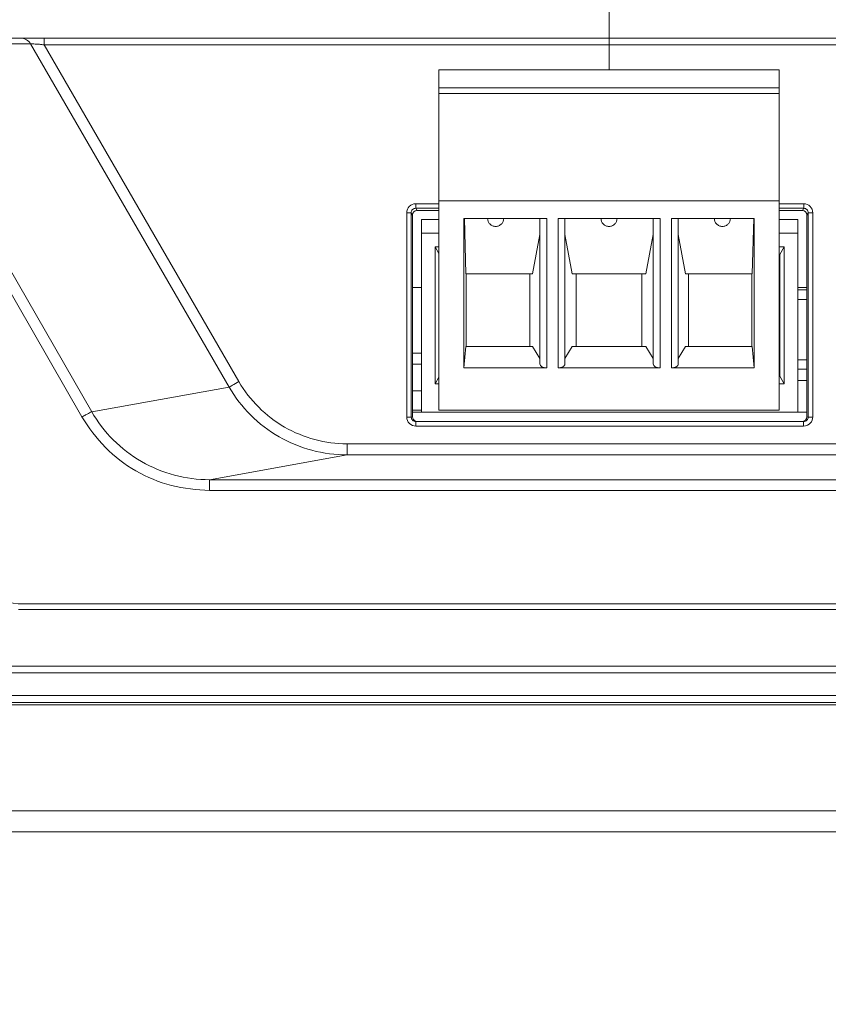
# Model space of a CAD drawing. Header units: centimetres. Extents: x -21 to 21, y -29.7 to 29.7.
# Tile 50 of 75: x -3.9 to -2.1, y 3.7 to 5.9. Entities that reach past the tile are written whole.
import ezdxf

# ---------------------------------------------------------------- set-up
doc = ezdxf.new("R2010")
doc.units = ezdxf.units.CM
doc.header["$MEASUREMENT"] = 0
doc.layers.add('06___PRT_ALL_SURFS', color=7, linetype='Continuous')

msp = doc.modelspace()

# ---------------------------------------------------------------- linework, layer by layer
at = {"layer": '06___PRT_ALL_SURFS', "color": 8, "lineweight": 5}
msp.add_open_spline([(-21.0058, -29.70447), (-21.0058, -29.70447), (20.9942, -29.70447), (20.9942, -29.70447), (20.9942, -29.70447), (20.9942, 29.69554), (20.9942, 29.69554), (20.9942, 29.69554), (-21.0058, 29.69554), (-21.0058, 29.69554), (-21.0058, 29.69554), (-21.0058, -29.70447), (-21.0058, -29.70447)], degree=3, knots=[0, 0, 0, 0, 0.25, 0.25, 0.25, 0.5, 0.5, 0.5, 0.75, 0.75, 0.75, 1, 1, 1, 1], dxfattribs=at)
at = {"layer": '06___PRT_ALL_SURFS', "color": 8, "lineweight": 0}
msp.add_open_spline([(-2.6081, 5.78808), (-2.6081, 5.78808), (-2.6081, 6.45691), (-2.6081, 6.45691)], degree=3, dxfattribs=at)
msp.add_open_spline([(-2.6081, 5.78808), (-2.6081, 5.78808), (-2.6081, 6.45691), (-2.6081, 6.45691)], degree=3, dxfattribs=at)
at = {"layer": '06___PRT_ALL_SURFS', "lineweight": 5}
for points in [[(-4.52294, 5.85808), (-4.52294, 5.85808), (2.52674, 5.85808), (2.52674, 5.85808)], [(-3.88397, 5.84558), (-3.88397, 5.84558), (-4.03123, 5.84557), (-4.03123, 5.84557)], [(-3.88397, 5.84558), (-3.88397, 5.84558), (-3.44594, 5.08874), (-3.44594, 5.08874)], [(-3.42438, 5.10075), (-3.42438, 5.10075), (-3.85417, 5.84334), (-3.85417, 5.84334)], [(2.52265, 5.84334), (2.52265, 5.84334), (-3.85417, 5.84334), (-3.85417, 5.84334)], [(-2.9831, 5.03808), (-2.9831, 5.03808), (-2.9831, 5.78808), (-2.9831, 5.78808)], [(-2.2331, 5.78808), (-2.2331, 5.78808), (-2.9831, 5.78808), (-2.9831, 5.78808)], [(-2.2331, 5.03808), (-2.2331, 5.03808), (-2.2331, 5.78808), (-2.2331, 5.78808)], [(-2.2331, 5.74887), (-2.2331, 5.74887), (-2.9831, 5.74887), (-2.9831, 5.74887)], [(-2.2331, 5.73627), (-2.2331, 5.73627), (-2.9831, 5.73627), (-2.9831, 5.73627)], [(-4.09732, 5.59124), (-4.09732, 5.59124), (-3.77047, 5.02283), (-3.77047, 5.02283)], [(-3.74894, 5.03403), (-3.74894, 5.03403), (-4.07579, 5.60243), (-4.07579, 5.60243)], [(-2.9831, 5.49974), (-2.9831, 5.49974), (-2.2331, 5.49974), (-2.2331, 5.49974)], [(-3.05438, 5.47312), (-3.05438, 5.47312), (-3.05424, 5.02257), (-3.05424, 5.02257)], [(-3.04439, 5.47296), (-3.04439, 5.47296), (-3.04425, 5.02241), (-3.04425, 5.02241)], [(-3.03161, 5.47808), (-3.03713, 5.47808), (-3.0416, 5.47361), (-3.0416, 5.46809)], [(-3.0344, 5.48296), (-3.0344, 5.48296), (-3.0344, 5.49312), (-3.0344, 5.49312)], [(-2.9831, 5.49312), (-2.9831, 5.49312), (-3.0344, 5.49312), (-3.0344, 5.49312)], [(-3.0344, 5.48296), (-3.0344, 5.48296), (-3.03161, 5.47808), (-3.03161, 5.47808)], [(-2.9831, 5.48296), (-2.9831, 5.48296), (-3.0344, 5.48296), (-3.0344, 5.48296)], [(-2.9831, 5.47808), (-2.9831, 5.47808), (-3.03161, 5.47808), (-3.03161, 5.47808)], [(-2.17881, 5.49312), (-2.17881, 5.49312), (-2.2331, 5.49312), (-2.2331, 5.49312)], [(-2.17881, 5.48296), (-2.17881, 5.48296), (-2.2331, 5.48296), (-2.2331, 5.48296)], [(-2.1816, 5.47808), (-2.1816, 5.47808), (-2.2331, 5.47808), (-2.2331, 5.47808)], [(-2.17881, 5.48296), (-2.17881, 5.48296), (-2.1816, 5.47808), (-2.1816, 5.47808)], [(-2.1716, 5.46809), (-2.1716, 5.47361), (-2.17608, 5.47808), (-2.1816, 5.47808)], [(-2.17881, 5.48296), (-2.17881, 5.48296), (-2.17881, 5.49312), (-2.17881, 5.49312)], [(-2.16896, 5.02241), (-2.16896, 5.02241), (-2.16882, 5.47296), (-2.16882, 5.47296)], [(-2.15896, 5.02257), (-2.15896, 5.02257), (-2.15882, 5.47312), (-2.15882, 5.47312)], [(-3.04345, 5.47131), (-3.04345, 5.47131), (-3.0416, 5.46809), (-3.0416, 5.46809)], [(-3.0416, 5.46809), (-3.0416, 5.46809), (-3.0416, 5.02307), (-3.0416, 5.02307)], [(-3.0216, 5.03308), (-3.0216, 5.03308), (-3.0216, 5.45808), (-3.0216, 5.45808)], [(-2.9831, 5.45808), (-2.9831, 5.45808), (-3.0216, 5.45808), (-3.0216, 5.45808)], [(-2.9281, 5.13102), (-2.9281, 5.13102), (-2.9281, 5.46058), (-2.9281, 5.46058)], [(-2.7456, 5.46058), (-2.7456, 5.46058), (-2.9281, 5.46058), (-2.9281, 5.46058)], [(-2.9272, 5.46058), (-2.9272, 5.46058), (-2.92395, 5.33808), (-2.92395, 5.33808)], [(-2.7606, 5.13968), (-2.7606, 5.13968), (-2.7606, 5.46058), (-2.7606, 5.46058)], [(-2.7456, 5.46058), (-2.7456, 5.46058), (-2.7456, 5.13102), (-2.7456, 5.13102)], [(-2.7206, 5.13102), (-2.7206, 5.13102), (-2.7206, 5.46058), (-2.7206, 5.46058)], [(-2.4956, 5.46058), (-2.4956, 5.46058), (-2.7206, 5.46058), (-2.7206, 5.46058)], [(-2.7056, 5.46058), (-2.7056, 5.46058), (-2.7056, 5.13968), (-2.7056, 5.13968)], [(-2.5106, 5.13968), (-2.5106, 5.13968), (-2.5106, 5.46058), (-2.5106, 5.46058)], [(-2.4956, 5.46058), (-2.4956, 5.46058), (-2.4956, 5.13102), (-2.4956, 5.13102)], [(-2.4706, 5.13102), (-2.4706, 5.13102), (-2.4706, 5.46058), (-2.4706, 5.46058)], [(-2.4706, 5.46058), (-2.4706, 5.46058), (-2.2881, 5.46058), (-2.2881, 5.46058)], [(-2.4556, 5.46058), (-2.4556, 5.46058), (-2.4556, 5.13968), (-2.4556, 5.13968)], [(-2.28901, 5.46058), (-2.28901, 5.46058), (-2.29225, 5.33808), (-2.29225, 5.33808)], [(-2.2881, 5.13102), (-2.2881, 5.13102), (-2.2881, 5.46058), (-2.2881, 5.46058)], [(-2.1916, 5.45808), (-2.1916, 5.45808), (-2.2331, 5.45808), (-2.2331, 5.45808)], [(-2.1916, 5.03308), (-2.1916, 5.03308), (-2.1916, 5.45808), (-2.1916, 5.45808)], [(-2.16976, 5.47131), (-2.16976, 5.47131), (-2.1716, 5.46809), (-2.1716, 5.46809)], [(-2.1716, 5.02307), (-2.1716, 5.02307), (-2.1716, 5.46809), (-2.1716, 5.46809)], [(-3.0216, 5.42808), (-3.0216, 5.42808), (-2.9831, 5.42808), (-2.9831, 5.42808)], [(-2.77705, 5.33808), (-2.77705, 5.33808), (-2.7606, 5.42488), (-2.7606, 5.42488)], [(-2.7056, 5.42488), (-2.7056, 5.42488), (-2.68916, 5.33808), (-2.68916, 5.33808)], [(-2.5106, 5.42488), (-2.5106, 5.42488), (-2.52705, 5.33808), (-2.52705, 5.33808)], [(-2.43916, 5.33808), (-2.43916, 5.33808), (-2.4556, 5.42488), (-2.4556, 5.42488)], [(-2.1916, 5.42808), (-2.1916, 5.42808), (-2.2331, 5.42808), (-2.2331, 5.42808)], [(-2.99149, 5.39799), (-2.99149, 5.39799), (-2.99149, 5.09558), (-2.99149, 5.09558)], [(-2.9831, 5.3834), (-2.9831, 5.3834), (-2.99149, 5.39799), (-2.99149, 5.39799)], [(-2.99149, 5.39799), (-2.99149, 5.39799), (-2.9831, 5.39799), (-2.9831, 5.39799)], [(-2.22172, 5.39799), (-2.22172, 5.39799), (-2.2331, 5.39799), (-2.2331, 5.39799)], [(-2.2316, 5.38078), (-2.2316, 5.38078), (-2.22172, 5.39799), (-2.22172, 5.39799)], [(-2.22172, 5.39799), (-2.22172, 5.39799), (-2.22172, 5.09558), (-2.22172, 5.09558)], [(-2.2316, 5.38058), (-2.2316, 5.38058), (-2.2331, 5.38058), (-2.2331, 5.38058)], [(-2.2316, 5.37739), (-2.2316, 5.37739), (-2.2331, 5.37739), (-2.2331, 5.37739)], [(-2.2316, 5.11287), (-2.2316, 5.11287), (-2.2316, 5.38078), (-2.2316, 5.38078)], [(-2.92395, 5.33808), (-2.92395, 5.33808), (-2.77705, 5.33808), (-2.77705, 5.33808)], [(-2.9231, 5.33808), (-2.9231, 5.33808), (-2.9231, 5.17808), (-2.9231, 5.17808)], [(-2.7831, 5.17808), (-2.7831, 5.17808), (-2.7831, 5.33808), (-2.7831, 5.33808)], [(-2.68916, 5.33808), (-2.68916, 5.33808), (-2.52705, 5.33808), (-2.52705, 5.33808)], [(-2.6806, 5.33808), (-2.6806, 5.33808), (-2.6806, 5.17808), (-2.6806, 5.17808)], [(-2.5356, 5.33808), (-2.5356, 5.33808), (-2.5356, 5.17808), (-2.5356, 5.17808)], [(-2.29225, 5.33808), (-2.29225, 5.33808), (-2.43916, 5.33808), (-2.43916, 5.33808)], [(-2.4331, 5.17808), (-2.4331, 5.17808), (-2.4331, 5.33808), (-2.4331, 5.33808)], [(-2.2931, 5.33808), (-2.2931, 5.33808), (-2.2931, 5.17808), (-2.2931, 5.17808)], [(-3.0216, 5.30808), (-3.0216, 5.30808), (-3.0416, 5.30808), (-3.0416, 5.30808)], [(-2.1916, 5.30808), (-2.1916, 5.30808), (-2.1716, 5.30808), (-2.1716, 5.30808)], [(-2.1716, 5.30308), (-2.1716, 5.30308), (-2.1916, 5.30308), (-2.1916, 5.30308)], [(-2.1716, 5.28208), (-2.1716, 5.28208), (-2.1916, 5.28208), (-2.1916, 5.28208)], [(-2.92395, 5.17808), (-2.92395, 5.17808), (-2.9281, 5.13102), (-2.9281, 5.13102)], [(-2.92395, 5.17808), (-2.92395, 5.17808), (-2.77705, 5.17808), (-2.77705, 5.17808)], [(-2.7606, 5.15199), (-2.7606, 5.15199), (-2.77705, 5.17808), (-2.77705, 5.17808)], [(-2.68916, 5.17808), (-2.68916, 5.17808), (-2.7056, 5.15199), (-2.7056, 5.15199)], [(-2.52705, 5.17808), (-2.52705, 5.17808), (-2.68916, 5.17808), (-2.68916, 5.17808)], [(-2.52705, 5.17808), (-2.52705, 5.17808), (-2.5106, 5.15199), (-2.5106, 5.15199)], [(-2.4556, 5.15199), (-2.4556, 5.15199), (-2.43916, 5.17808), (-2.43916, 5.17808)], [(-2.29225, 5.17808), (-2.29225, 5.17808), (-2.43916, 5.17808), (-2.43916, 5.17808)], [(-2.29225, 5.17808), (-2.29225, 5.17808), (-2.2881, 5.13102), (-2.2881, 5.13102)], [(-3.0416, 5.16308), (-3.0416, 5.16308), (-3.0216, 5.16308), (-3.0216, 5.16308)], [(-2.1916, 5.14908), (-2.1916, 5.14908), (-2.1716, 5.14908), (-2.1716, 5.14908)], [(-3.0216, 5.13895), (-3.0216, 5.13895), (-3.0416, 5.13895), (-3.0416, 5.13895)], [(-2.7456, 5.13102), (-2.7456, 5.13102), (-2.9281, 5.13102), (-2.9281, 5.13102)], [(-2.7206, 5.13102), (-2.7206, 5.13102), (-2.4956, 5.13102), (-2.4956, 5.13102)], [(-2.4706, 5.13102), (-2.4706, 5.13102), (-2.2881, 5.13102), (-2.2881, 5.13102)], [(-2.1916, 5.12808), (-2.1916, 5.12808), (-2.1716, 5.12808), (-2.1716, 5.12808)], [(-2.99149, 5.09558), (-2.99149, 5.09558), (-2.9831, 5.11025), (-2.9831, 5.11025)], [(-2.2331, 5.11308), (-2.2331, 5.11308), (-2.2316, 5.11308), (-2.2316, 5.11308)], [(-2.22172, 5.09558), (-2.22172, 5.09558), (-2.2316, 5.11287), (-2.2316, 5.11287)], [(-3.44594, 5.08874), (-3.44594, 5.08874), (-3.74894, 5.03403), (-3.74894, 5.03403)], [(-2.99149, 5.09558), (-2.99149, 5.09558), (-2.9831, 5.09558), (-2.9831, 5.09558)], [(-2.22172, 5.09558), (-2.22172, 5.09558), (-2.2331, 5.09558), (-2.2331, 5.09558)], [(-2.1716, 5.10308), (-2.1716, 5.10308), (-2.1916, 5.10308), (-2.1916, 5.10308)], [(-3.0216, 5.08071), (-3.0216, 5.08071), (-3.0416, 5.08071), (-3.0416, 5.08071)], [(-3.0216, 5.03808), (-3.0216, 5.03808), (-3.0416, 5.03808), (-3.0416, 5.03808)], [(-2.9831, 5.03808), (-2.9831, 5.03808), (-2.2331, 5.03808), (-2.2331, 5.03808)], [(-3.04935, 5.02255), (-3.05098, 5.02257), (-3.05261, 5.02257), (-3.05424, 5.02257)], [(-3.04425, 5.02241), (-3.04425, 5.02241), (-3.0416, 5.02307), (-3.0416, 5.02307)], [(-3.0416, 5.03308), (-3.0416, 5.03308), (-3.0216, 5.03308), (-3.0216, 5.03308)], [(-3.0416, 5.02307), (-3.0416, 5.01846), (-3.03846, 5.01446), (-3.03399, 5.01337)], [(-2.1916, 5.03308), (-2.1916, 5.03308), (-3.0216, 5.03308), (-3.0216, 5.03308)], [(-2.1916, 5.03308), (-2.1916, 5.03308), (-2.1716, 5.03308), (-2.1716, 5.03308)], [(-2.1816, 5.01308), (-2.17608, 5.01308), (-2.1716, 5.01755), (-2.1716, 5.02307)], [(-2.16896, 5.02241), (-2.16896, 5.02241), (-2.1716, 5.02307), (-2.1716, 5.02307)], [(-2.16387, 5.00945), (-2.16081, 5.01298), (-2.15896, 5.0179), (-2.15896, 5.02257)], [(-2.15896, 5.02257), (-2.16059, 5.02257), (-2.16223, 5.02257), (-2.16386, 5.02255)], [(-3.03425, 5.01242), (-3.03425, 5.01242), (-3.03425, 5.00259), (-3.03425, 5.00259)], [(-3.03425, 5.01242), (-3.03425, 5.01242), (-2.17896, 5.01242), (-2.17896, 5.01242)], [(-3.03425, 5.00259), (-3.03425, 5.00259), (-2.17896, 5.00259), (-2.17896, 5.00259)], [(-2.17896, 5.01242), (-2.17896, 5.01242), (-2.17896, 5.00259), (-2.17896, 5.00259)], [(-2.17896, 5.00259), (-2.17343, 5.00259), (-2.1675, 5.00529), (-2.16387, 5.00945)], [(-3.18591, 4.96366), (-3.18591, 4.96366), (0.16109, 4.96366), (0.16109, 4.96366)], [(-3.18585, 4.96366), (-3.18585, 4.96366), (-3.18585, 4.9391), (-3.18585, 4.9391)], [(-3.48908, 4.88435), (-3.48908, 4.88435), (-3.18585, 4.9391), (-3.18585, 4.9391)], [(0.1611, 4.9391), (0.1611, 4.9391), (-3.18585, 4.9391), (-3.18585, 4.9391)], [(-3.48908, 4.88435), (-3.48908, 4.88435), (-3.48908, 4.86066), (-3.48908, 4.86066)], [(-3.48908, 4.88435), (-3.48908, 4.88435), (0.1611, 4.88435), (0.1611, 4.88435)], [(0.1611, 4.86066), (0.1611, 4.86066), (-3.48907, 4.86066), (-3.48907, 4.86066)], [(-4.04954, 4.68898), (-4.01543, 4.63987), (-3.95943, 4.61058), (-3.89964, 4.61058)], [(-3.89964, 4.61058), (-3.89964, 4.61058), (4.12644, 4.61058), (4.12644, 4.61058)], [(-3.9101, 4.59808), (-3.9101, 4.59808), (4.1369, 4.59808), (4.1369, 4.59808)], [(-6.6916, 4.45808), (-6.6916, 4.45808), (6.9184, 4.45808), (6.9184, 4.45808)], [(-6.6166, 4.47308), (-6.6166, 4.47308), (6.8434, 4.47308), (6.8434, 4.47308)], [(6.9344, 4.39308), (6.9344, 4.39308), (-6.70761, 4.39308), (-6.70761, 4.39308)], [(-6.69259, 4.40808), (-6.69259, 4.40808), (6.91939, 4.40808), (6.91939, 4.40808)], [(-6.60894, 4.38808), (-6.60894, 4.38808), (6.77875, 4.38808), (6.77875, 4.38808)], [(-6.45224, 4.40808), (-6.45224, 4.40808), (6.67879, 4.40808), (6.67879, 4.40808)], [(-6.43034, 4.15372), (-6.43034, 4.15372), (6.65713, 4.15372), (6.65713, 4.15372)], [(-6.63954, 4.10808), (-6.63954, 4.10808), (6.86634, 4.10808), (6.86634, 4.10808)]]:
    msp.add_open_spline(points, degree=3, dxfattribs=at)
for points, knots in [([(-3.88397, 5.84558), (-3.88611, 5.8493), (-3.88929, 5.85253), (-3.89306, 5.85472), (-3.89683, 5.85691), (-3.9012, 5.85807), (-3.90549, 5.85808)], [0, 0, 0, 0, 0.5, 0.5, 0.5, 1, 1, 1, 1]), ([(-3.88398, 5.84558), (-3.88285, 5.84532), (-3.88167, 5.84538), (-3.8805, 5.84539), (-3.87812, 5.84542), (-3.87577, 5.84529), (-3.87342, 5.84516), (-3.87034, 5.84499), (-3.86726, 5.84482), (-3.86418, 5.84456), (-3.86083, 5.84427), (-3.85749, 5.84387), (-3.85417, 5.84334)], [0, 0, 0, 0, 0.25, 0.25, 0.25, 0.5, 0.5, 0.5, 0.75, 0.75, 0.75, 1, 1, 1, 1]), ([(-3.85417, 5.84334), (-3.85415, 5.84522), (-3.85414, 5.8471), (-3.85413, 5.84899), (-3.85411, 5.85059), (-3.85409, 5.85221), (-3.85411, 5.85378), (-3.85412, 5.85438), (-3.85413, 5.85497), (-3.85412, 5.8556), (-3.8541, 5.85607), (-3.85407, 5.85656), (-3.85413, 5.85696), (-3.85416, 5.8572), (-3.85422, 5.85741), (-3.85414, 5.85779), (-3.85412, 5.85792), (-3.85407, 5.85808), (-3.85417, 5.85808)], [0, 0, 0, 0, 0.1666667, 0.1666667, 0.1666667, 0.3333333, 0.3333333, 0.3333333, 0.5, 0.5, 0.5, 0.6666667, 0.6666667, 0.6666667, 0.8333333, 0.8333333, 0.8333333, 1, 1, 1, 1]), ([(-3.0344, 5.49312), (-3.0395, 5.49312), (-3.04482, 5.49098), (-3.04854, 5.48726), (-3.05226, 5.48353), (-3.05438, 5.47822), (-3.05438, 5.47312)], [0, 0, 0, 0, 0.5, 0.5, 0.5, 1, 1, 1, 1]), ([(-3.04439, 5.47296), (-3.04464, 5.47309), (-3.04495, 5.47304), (-3.04525, 5.47302), (-3.046, 5.47297), (-3.04672, 5.47303), (-3.04743, 5.47308), (-3.04972, 5.47322), (-3.05207, 5.47313), (-3.05438, 5.47312)], [0, 0, 0, 0, 0.3333333, 0.3333333, 0.3333333, 0.6666667, 0.6666667, 0.6666667, 1, 1, 1, 1]), ([(-3.0344, 5.48296), (-3.03695, 5.48296), (-3.03961, 5.4819), (-3.04148, 5.48003), (-3.04333, 5.47817), (-3.04439, 5.47551), (-3.04439, 5.47296)], [0, 0, 0, 0, 0.5, 0.5, 0.5, 1, 1, 1, 1]), ([(-2.15882, 5.47312), (-2.15882, 5.47822), (-2.16095, 5.48354), (-2.16467, 5.48726), (-2.16839, 5.49099), (-2.17371, 5.49312), (-2.17881, 5.49312)], [0, 0, 0, 0, 0.5, 0.5, 0.5, 1, 1, 1, 1]), ([(-2.16882, 5.47296), (-2.16881, 5.47551), (-2.16987, 5.47817), (-2.17174, 5.48004), (-2.17359, 5.4819), (-2.17625, 5.48296), (-2.17881, 5.48296)], [0, 0, 0, 0, 0.5, 0.5, 0.5, 1, 1, 1, 1]), ([(-2.16882, 5.47296), (-2.16856, 5.47309), (-2.16826, 5.47304), (-2.16796, 5.47302), (-2.1672, 5.47297), (-2.16649, 5.47303), (-2.16577, 5.47308), (-2.16349, 5.47322), (-2.16114, 5.47313), (-2.15882, 5.47312)], [0, 0, 0, 0, 0.3333333, 0.3333333, 0.3333333, 0.6666667, 0.6666667, 0.6666667, 1, 1, 1, 1]), ([(-2.8581, 5.44285), (-2.85933, 5.44281), (-2.86057, 5.44295), (-2.86177, 5.44322), (-2.86296, 5.44348), (-2.86412, 5.44386), (-2.86524, 5.44436), (-2.86739, 5.44531), (-2.86937, 5.44669), (-2.871, 5.44841), (-2.87257, 5.45005), (-2.87382, 5.452), (-2.87462, 5.45411), (-2.8754, 5.45617), (-2.87577, 5.45839), (-2.87583, 5.46058)], [0, 0, 0, 0, 0.2, 0.2, 0.2, 0.4, 0.4, 0.4, 0.6, 0.6, 0.6, 0.8, 0.8, 0.8, 1, 1, 1, 1]), ([(-2.8581, 5.4429), (-2.85687, 5.44284), (-2.85564, 5.443), (-2.85444, 5.44327), (-2.85324, 5.44354), (-2.85208, 5.44392), (-2.85097, 5.44441), (-2.84987, 5.44489), (-2.84882, 5.44547), (-2.84784, 5.44615), (-2.84689, 5.44682), (-2.846, 5.44759), (-2.8452, 5.44844), (-2.84442, 5.44927), (-2.84372, 5.45018), (-2.84311, 5.45115), (-2.84251, 5.45209), (-2.842, 5.45309), (-2.84159, 5.45414), (-2.84078, 5.45617), (-2.84037, 5.45839), (-2.84037, 5.46058)], [0, 0, 0, 0, 0.1428571, 0.1428571, 0.1428571, 0.2857143, 0.2857143, 0.2857143, 0.4285714, 0.4285714, 0.4285714, 0.5714286, 0.5714286, 0.5714286, 0.7142857, 0.7142857, 0.7142857, 0.8571429, 0.8571429, 0.8571429, 1, 1, 1, 1]), ([(-2.6081, 5.44285), (-2.60933, 5.44281), (-2.61057, 5.44296), (-2.61177, 5.44322), (-2.61296, 5.44348), (-2.61412, 5.44386), (-2.61524, 5.44436), (-2.61739, 5.44531), (-2.61937, 5.44669), (-2.621, 5.44841), (-2.62257, 5.45005), (-2.62382, 5.452), (-2.62462, 5.45411), (-2.6254, 5.45617), (-2.62577, 5.45839), (-2.62583, 5.46058)], [0, 0, 0, 0, 0.2, 0.2, 0.2, 0.4, 0.4, 0.4, 0.6, 0.6, 0.6, 0.8, 0.8, 0.8, 1, 1, 1, 1]), ([(-2.6081, 5.4429), (-2.60687, 5.44286), (-2.60564, 5.44301), (-2.60443, 5.44327), (-2.60324, 5.44353), (-2.60208, 5.44391), (-2.60097, 5.4444), (-2.59881, 5.44535), (-2.59684, 5.44673), (-2.5952, 5.44844), (-2.59364, 5.45008), (-2.59239, 5.45202), (-2.59159, 5.45413), (-2.5908, 5.45618), (-2.59044, 5.45839), (-2.59037, 5.46058)], [0, 0, 0, 0, 0.2, 0.2, 0.2, 0.4, 0.4, 0.4, 0.6, 0.6, 0.6, 0.8, 0.8, 0.8, 1, 1, 1, 1]), ([(-2.3581, 5.44285), (-2.35933, 5.44279), (-2.36057, 5.44295), (-2.36177, 5.44322), (-2.36296, 5.44349), (-2.36412, 5.44387), (-2.36524, 5.44436), (-2.36633, 5.44484), (-2.36738, 5.44543), (-2.36836, 5.44611), (-2.36932, 5.44679), (-2.37021, 5.44755), (-2.37101, 5.44841), (-2.37179, 5.44924), (-2.37249, 5.45015), (-2.3731, 5.45112), (-2.37369, 5.45207), (-2.37421, 5.45307), (-2.37462, 5.45412), (-2.37543, 5.45616), (-2.37584, 5.45839), (-2.37583, 5.46058)], [0, 0, 0, 0, 0.1428571, 0.1428571, 0.1428571, 0.2857143, 0.2857143, 0.2857143, 0.4285714, 0.4285714, 0.4285714, 0.5714286, 0.5714286, 0.5714286, 0.7142857, 0.7142857, 0.7142857, 0.8571429, 0.8571429, 0.8571429, 1, 1, 1, 1]), ([(-2.3581, 5.4429), (-2.35687, 5.44286), (-2.35564, 5.44301), (-2.35443, 5.44327), (-2.35324, 5.44353), (-2.35208, 5.44391), (-2.35097, 5.4444), (-2.34881, 5.44535), (-2.34683, 5.44673), (-2.3452, 5.44844), (-2.34364, 5.45008), (-2.34239, 5.45202), (-2.34159, 5.45413), (-2.3408, 5.45618), (-2.34044, 5.45839), (-2.34037, 5.46058)], [0, 0, 0, 0, 0.2, 0.2, 0.2, 0.4, 0.4, 0.4, 0.6, 0.6, 0.6, 0.8, 0.8, 0.8, 1, 1, 1, 1]), ([(-2.7606, 5.13968), (-2.7606, 5.13739), (-2.75902, 5.13518), (-2.75621, 5.13356), (-2.7534, 5.13194), (-2.74958, 5.13102), (-2.7456, 5.13102)], [0, 0, 0, 0, 0.5, 0.5, 0.5, 1, 1, 1, 1]), ([(-2.7206, 5.13102), (-2.71662, 5.13102), (-2.71281, 5.13194), (-2.71, 5.13356), (-2.70718, 5.13518), (-2.7056, 5.13739), (-2.7056, 5.13968)], [0, 0, 0, 0, 0.5, 0.5, 0.5, 1, 1, 1, 1]), ([(-2.5106, 5.13968), (-2.5106, 5.13739), (-2.50902, 5.13518), (-2.50621, 5.13356), (-2.5034, 5.13194), (-2.49958, 5.13102), (-2.4956, 5.13102)], [0, 0, 0, 0, 0.5, 0.5, 0.5, 1, 1, 1, 1]), ([(-2.4706, 5.13102), (-2.46662, 5.13102), (-2.46281, 5.13194), (-2.46, 5.13356), (-2.45718, 5.13518), (-2.4556, 5.13739), (-2.4556, 5.13968)], [0, 0, 0, 0, 0.5, 0.5, 0.5, 1, 1, 1, 1]), ([(-3.44594, 5.08874), (-3.44343, 5.08969), (-3.44115, 5.09116), (-3.43884, 5.09256), (-3.43409, 5.09545), (-3.4292, 5.09803), (-3.42441, 5.1008)], [0, 0, 0, 0, 0.5, 0.5, 0.5, 1, 1, 1, 1]), ([(-3.44594, 5.08874), (-3.42001, 5.04393), (-3.38153, 5.00532), (-3.33594, 4.97911), (-3.29034, 4.9529), (-3.23763, 4.93911), (-3.18585, 4.9391)], [0, 0, 0, 0, 0.5, 0.5, 0.5, 1, 1, 1, 1]), ([(-3.18591, 4.96365), (-3.23337, 4.96366), (-3.28169, 4.97629), (-3.3235, 5.0003), (-3.3653, 5.0243), (-3.4006, 5.05968), (-3.42438, 5.10074)], [0, 0, 0, 0, 0.5, 0.5, 0.5, 1, 1, 1, 1]), ([(-3.48907, 4.86066), (-3.51735, 4.86147), (-3.54576, 4.86469), (-3.5732, 4.87177), (-3.60062, 4.87884), (-3.62706, 4.88977), (-3.65166, 4.90391), (-3.67625, 4.91804), (-3.699, 4.93539), (-3.71885, 4.95557), (-3.7387, 4.97576), (-3.75564, 4.99877), (-3.77047, 5.02283)], [0, 0, 0, 0, 0.25, 0.25, 0.25, 0.5, 0.5, 0.5, 0.75, 0.75, 0.75, 1, 1, 1, 1]), ([(-3.77046, 5.02283), (-3.76782, 5.02435), (-3.76516, 5.02583), (-3.76249, 5.02732), (-3.76038, 5.02849), (-3.75826, 5.02967), (-3.75612, 5.03073), (-3.75456, 5.03151), (-3.75299, 5.03223), (-3.75141, 5.03308), (-3.75061, 5.03351), (-3.74982, 5.03396), (-3.74894, 5.03402)], [0, 0, 0, 0, 0.25, 0.25, 0.25, 0.5, 0.5, 0.5, 0.75, 0.75, 0.75, 1, 1, 1, 1]), ([(-3.48908, 4.88435), (-3.54086, 4.88434), (-3.5936, 4.8981), (-3.6392, 4.92434), (-3.68474, 4.95054), (-3.72316, 4.98919), (-3.74894, 5.03402)], [0, 0, 0, 0, 0.5, 0.5, 0.5, 1, 1, 1, 1]), ([(-3.05424, 5.02257), (-3.05424, 5.01747), (-3.05211, 5.01216), (-3.04838, 5.00844), (-3.04466, 5.00472), (-3.03935, 5.00259), (-3.03425, 5.00259)], [0, 0, 0, 0, 0.5, 0.5, 0.5, 1, 1, 1, 1]), ([(-3.04425, 5.02241), (-3.04468, 5.02262), (-3.0452, 5.02253), (-3.0457, 5.02249), (-3.04696, 5.02238), (-3.04813, 5.02254), (-3.04935, 5.02255)], [0, 0, 0, 0, 0.5, 0.5, 0.5, 1, 1, 1, 1]), ([(-3.04425, 5.02241), (-3.04425, 5.01986), (-3.04318, 5.0172), (-3.04132, 5.01534), (-3.03946, 5.01348), (-3.0368, 5.01242), (-3.03425, 5.01242)], [0, 0, 0, 0, 0.5, 0.5, 0.5, 1, 1, 1, 1]), ([(-2.17896, 5.01242), (-2.1764, 5.01242), (-2.17374, 5.01348), (-2.17188, 5.01534), (-2.17002, 5.0172), (-2.16895, 5.01986), (-2.16896, 5.02241)], [0, 0, 0, 0, 0.5, 0.5, 0.5, 1, 1, 1, 1]), ([(-2.16896, 5.02241), (-2.16852, 5.02262), (-2.168, 5.02253), (-2.1675, 5.02249), (-2.16624, 5.02238), (-2.16507, 5.02254), (-2.16386, 5.02255)], [0, 0, 0, 0, 0.5, 0.5, 0.5, 1, 1, 1, 1])]:
    msp.add_open_spline(points, degree=3, knots=knots, dxfattribs=at)

doc.saveas('drawing.dxf')
